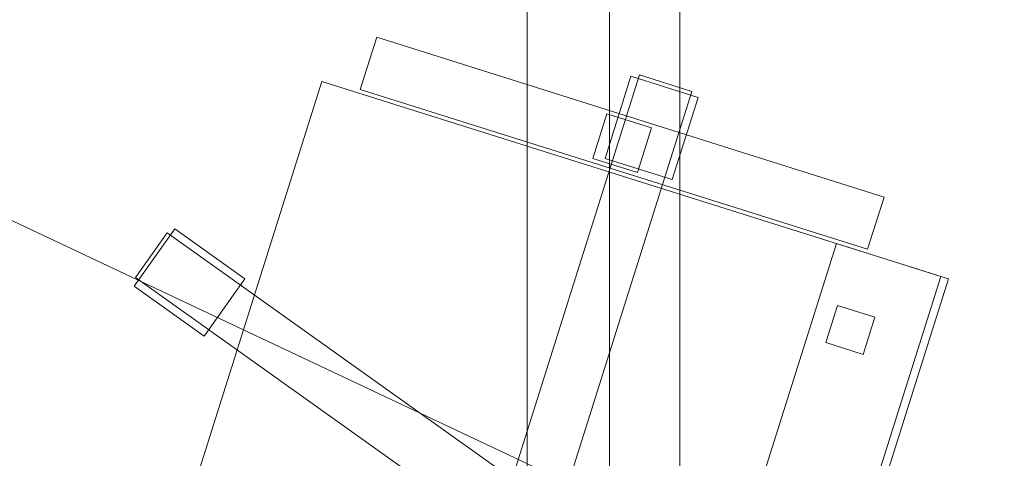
# Model space of a CAD drawing. Header units: millimetres. Extents: x -1675 to 29381, y -3645 to 22555.
# Tile 81 of 256: x 1682 to 2312, y 6947 to 7228. Entities that reach past the tile are written whole.
import ezdxf

# ---------------------------------------------------------------- set-up
doc = ezdxf.new("R2010")
doc.units = ezdxf.units.MM
doc.layers.add('A-GENM-____-OTLN', color=13, linetype='Continuous', lineweight=9)

msp = doc.modelspace()

# ---------------------------------------------------------------- meshes
at = {"layer": 'A-GENM-____-OTLN'}
mesh = msp.add_polyface(dxfattribs=at)
corners = [(4706.02, 290, 1), (6.83, 0, 1), (407.59, 290, 1), (4706.02, 390, 1), (5006.02, 390, 1), (9606.02, 290, 1), (9306.02, 390, 1), (9606.02, 390, 1), (13776.02, 5670, 1), (13776.02, 9963.57, 1), (14006.02, 10130, 1), (5006.02, 290, 1), (9306.02, 290, 1), (14006.02, 0, 1), (13776.02, 290, 1), (9856.02, 290, 1), (9306.02, 5670, 1), (9606.02, 5670, 1), (9606.02, 5220, 1), (9306.02, 5220, 1), (9306.02, 5670, 1), (256.83, 9170, 1), (6.83, 10130, 1), (256.83, 10130, 1), (256.83, 290, 1), (256.83, 7770, 1), (256.83, 1330, 1), (256.83, 6170, 1), (256.83, 4310, 1), (13776.02, 10130, 1), (4706.02, 5220, 1), (5006.02, 5670, 1), (5006.02, 5220, 1), (4706.02, 5670, 1), (256.83, 10130.71, 1), (13776.02, 10169.34, 1), (6.83, 10170, 1), (256.83, 10170, 1), (14006.02, 10170, 1), (13776.02, 10170, 1), (256.83, 10225.04, 1), (13776.02, 10470, 1), (14006.02, 10470, 1), (4706.02, 11204.55, 1), (5006.02, 11190, 1), (4706.02, 11190, 1), (5006.02, 11270.6, 1), (256.83, 10770, 1)]
mesh.append_faces([[corners[k] for k in face] for face in [(5, 6, 7), (17, 16, 20), (30, 31, 32), (31, 30, 33), (43, 44, 45)]], dxfattribs={"vtx0": -1})
mesh.append_faces([[corners[k] for k in face] for face in [(0, 1, 2), (6, 5, 12), (1, 11, 13), (8, 13, 14), (21, 22, 23), (25, 22, 21), (27, 22, 25), (28, 22, 27), (22, 28, 1), (35, 10, 29), (34, 36, 37), (36, 34, 22), (44, 43, 46)]], dxfattribs={"vtx0": -1, "vtx1": -1})
mesh.append_faces([[corners[k] for k in face] for face in [(11, 1, 0), (13, 12, 5)]], dxfattribs={"vtx0": -1, "vtx1": -1, "vtx2": -1})
mesh.append_faces([[corners[k] for k in face] for face in [(0, 4, 11), (13, 11, 12), (16, 17, 18), (10, 9, 29), (22, 34, 23), (38, 35, 39), (36, 40, 37)]], dxfattribs={"vtx0": -1, "vtx2": -1})
mesh.append_faces([[corners[k] for k in face] for face in [(8, 9, 10), (15, 14, 13), (5, 15, 13), (24, 2, 1), (26, 24, 1), (28, 26, 1), (47, 40, 36)]], dxfattribs={"vtx1": -1, "vtx2": -1})
mesh.append_faces([[corners[k] for k in face] for face in [(0, 3, 4), (18, 19, 16), (39, 41, 42)]], dxfattribs={"vtx2": -1})
mesh = msp.add_polyface(dxfattribs=at)
corners = [(7842.5, 5670, 2949), (5006.02, 5670, 2949), (5006.02, 10130, 2949), (4706.02, 390, 2949), (4706.02, 290, 2949), (407.59, 290, 2949), (5006.02, 390, 2949), (4706.02, 5220, 2949), (5006.02, 5220, 2949), (256.83, 1330, 2949), (256.83, 290, 2949), (256.83, 9170, 2949), (256.83, 10130, 2949), (256.83, 4310, 2949), (256.83, 7770, 2949), (256.83, 6170, 2949), (4706.02, 5670, 2949), (5006.02, 5670, 2949), (256.83, 10130.71, 2949), (5006.02, 10144.28, 2949), (256.83, 10170, 2949), (5006.02, 10170, 2949), (6.83, 0, 2949), (5006.02, 290, 2949), (6.83, 10130, 2949), (6.83, 10170, 2949)]
mesh.append_faces([[corners[k] for k in face] for face in [(24, 13, 22), (25, 18, 24)]], dxfattribs={"vtx0": -1, "vtx1": -1})
mesh.append_faces([[corners[k] for k in face] for face in [(0, 1, 2), (3, 4, 5), (0, 3, 5), (0, 6, 3), (5, 7, 8), (9, 7, 5), (5, 10, 9), (11, 12, 2), (0, 5, 8), (13, 7, 9), (14, 11, 2), (1, 0, 8), (15, 7, 13), (16, 2, 17), (17, 1, 8), (7, 15, 16), (1, 17, 2), (14, 16, 15), (2, 16, 14), (2, 18, 19), (18, 2, 12), (19, 20, 21), (20, 19, 18), (4, 22, 5), (4, 3, 6), (23, 22, 4), (4, 6, 23), (11, 24, 12), (10, 5, 22), (14, 24, 11), (9, 10, 22), (15, 24, 14), (13, 9, 22), (13, 24, 15), (7, 17, 8), (17, 7, 16), (24, 18, 12), (18, 25, 20)]], dxfattribs={"vtx0": -1, "vtx1": -1, "vtx2": -1})
mesh = msp.add_polyface(dxfattribs=at)
corners = [(9306.02, 6729.02, 2949), (9306.02, 5670, 2949), (9306.02, 5670, 2949), (9306.02, 5670, 2949), (7842.5, 5670, 2949), (5006.02, 10130, 2949), (9306.02, 10130, 2949), (5006.02, 10144.28, 2949), (9306.02, 10156.57, 2949), (5006.02, 10170, 2949), (9606.02, 5220, 2949), (13776.02, 290, 2949), (9856.02, 290, 2949), (9606.02, 290, 2949), (9606.02, 390, 2949), (5006.02, 390, 2949), (9306.02, 290, 2949), (5006.02, 290, 2949), (9306.02, 5220, 2949), (9606.02, 5670, 2949), (13776.02, 9963.57, 2949), (13776.02, 5670, 2949), (9306.02, 390, 2949), (13776.02, 10130, 2949), (13776.02, 10169.34, 2949), (9306.02, 10170, 2949), (14006.02, 10130, 2949), (6.83, 0, 2949), (14006.02, 0, 2949)]
mesh.append_faces([[corners[k] for k in face] for face in [(27, 17, 28)]], dxfattribs={"vtx0": -1, "vtx1": -1})
mesh.append_faces([[corners[k] for k in face] for face in [(4, 0, 2), (5, 6, 0), (0, 4, 5), (6, 7, 8), (7, 6, 5), (9, 8, 7), (10, 11, 12), (12, 13, 14), (15, 16, 17), (18, 4, 3), (19, 1, 0), (0, 20, 21), (10, 12, 14), (16, 15, 22), (19, 0, 21), (10, 14, 22), (10, 19, 21), (4, 22, 15), (22, 4, 18), (11, 10, 21), (22, 18, 10), (20, 6, 23), (6, 20, 0), (23, 8, 24), (8, 23, 6), (25, 24, 8), (13, 22, 14), (21, 20, 26), (22, 13, 16), (21, 28, 11), (28, 17, 16), (12, 11, 28), (28, 16, 13), (13, 12, 28), (3, 19, 10), (10, 18, 3), (26, 20, 23)]], dxfattribs={"vtx0": -1, "vtx1": -1, "vtx2": -1})
mesh.append_faces([[corners[k] for k in face] for face in [(0, 1, 2), (19, 3, 1)]], dxfattribs={"vtx0": -1, "vtx2": -1})
mesh.append_faces([[corners[k] for k in face] for face in [(2, 3, 4)]], dxfattribs={"vtx1": -1, "vtx2": -1})
mesh = msp.add_polyface(dxfattribs=at)
corners = [(14006.02, 0, -50), (6.83, 10130, -50), (14006.02, 10130, -50)]
mesh.append_faces([[corners[k] for k in face] for face in [(1, 2, 0)]])
mesh = msp.add_polyface(dxfattribs=at)
corners = [(6.83, 0, -50), (6.83, 10130, -50), (14006.02, 0, -50)]
mesh.append_faces([[corners[k] for k in face] for face in [(1, 2, 0)]])
mesh = msp.add_polyface(dxfattribs=at)
corners = [(14006.02, 10130), (6.83, 0), (14006.02, 0)]
mesh.append_faces([[corners[k] for k in face] for face in [(1, 2, 0)]])
mesh = msp.add_polyface(dxfattribs=at)
corners = [(6.83, 10130), (6.83, 0), (14006.02, 10130)]
mesh.append_faces([[corners[k] for k in face] for face in [(1, 2, 0)]])
mesh = msp.add_polyface(dxfattribs=at)
corners = [(14006.02, 0, 2950), (6.83, 10130, 2950), (14006.02, 10130, 2950)]
mesh.append_faces([[corners[k] for k in face] for face in [(1, 2, 0)]])
mesh = msp.add_polyface(dxfattribs=at)
corners = [(6.83, 0, 2950), (6.83, 10130, 2950), (14006.02, 0, 2950)]
mesh.append_faces([[corners[k] for k in face] for face in [(1, 2, 0)]])
mesh = msp.add_polyface(dxfattribs=at)
corners = [(14006.02, 10130, 3000), (6.83, 0, 3000), (14006.02, 0, 3000)]
mesh.append_faces([[corners[k] for k in face] for face in [(1, 2, 0)]])
mesh = msp.add_polyface(dxfattribs=at)
corners = [(6.83, 10130, 3000), (6.83, 0, 3000), (14006.02, 10130, 3000)]
mesh.append_faces([[corners[k] for k in face] for face in [(1, 2, 0)]])
mesh = msp.add_polyface(dxfattribs=at)
corners = [(9306.02, 6729.02, 1), (9306.02, 5670, 1), (9306.02, 5670, 1), (9306.02, 5670, 1), (7842.5, 5670, 1), (5006.02, 5670, 1), (5006.02, 10130, 1), (9306.02, 10130, 1), (9606.02, 5220, 1), (13776.02, 290, 1), (9856.02, 290, 1), (9606.02, 290, 1), (9606.02, 390, 1), (5006.02, 390, 1), (9306.02, 290, 1), (5006.02, 290, 1), (4706.02, 390, 1), (4706.02, 290, 1), (407.59, 290, 1), (9306.02, 5220, 1), (9606.02, 5670, 1), (13776.02, 9963.57, 1), (13776.02, 5670, 1), (9306.02, 390, 1), (4706.02, 5220, 1), (5006.02, 5220, 1), (256.83, 1330, 1), (256.83, 290, 1), (256.83, 9170, 1), (256.83, 10130, 1), (256.83, 4310, 1), (256.83, 7770, 1), (256.83, 6170, 1), (4706.02, 5670, 1), (5006.02, 5670, 1), (13776.02, 10130, 1), (256.83, 10130.71, 1)]
mesh.append_faces([[corners[k] for k in face] for face in [(13, 14, 15)]], dxfattribs={"vtx0": -1})
mesh.append_faces([[corners[k] for k in face] for face in [(19, 4, 3), (14, 13, 23), (9, 8, 22), (30, 24, 26), (32, 24, 30), (33, 6, 34), (34, 5, 25), (24, 32, 33), (31, 33, 32), (21, 7, 35), (36, 6, 29)]], dxfattribs={"vtx0": -1, "vtx1": -1})
mesh.append_faces([[corners[k] for k in face] for face in [(4, 0, 2), (4, 5, 6), (6, 7, 0), (0, 4, 6), (8, 10, 12), (4, 16, 18), (20, 0, 22), (4, 23, 13), (23, 4, 19), (26, 24, 18), (4, 18, 25), (5, 4, 25), (5, 34, 6), (6, 33, 31), (7, 21, 0)]], dxfattribs={"vtx0": -1, "vtx1": -1, "vtx2": -1})
mesh.append_faces([[corners[k] for k in face] for face in [(0, 1, 2), (8, 9, 10), (0, 21, 22), (8, 12, 23), (4, 13, 16), (23, 19, 8), (18, 24, 25)]], dxfattribs={"vtx0": -1, "vtx2": -1})
mesh.append_faces([[corners[k] for k in face] for face in [(2, 3, 4), (20, 1, 0), (8, 20, 22), (28, 29, 6), (31, 28, 6)]], dxfattribs={"vtx1": -1, "vtx2": -1})
mesh.append_faces([[corners[k] for k in face] for face in [(10, 11, 12), (16, 17, 18), (18, 27, 26)]], dxfattribs={"vtx2": -1})
mesh = msp.add_polyface(dxfattribs=at)
corners = [(2006.83, 7708.55, 710), (2006.83, 6308.55, 710), (2006.83, 6308.55, 750), (2006.83, 7708.55, 750)]
mesh.append_faces([[corners[k] for k in face] for face in [(0, 1, 2, 3)]])
mesh = msp.add_polyface(dxfattribs=at)
corners = [(2656.83, 7708.55, 750), (2006.83, 7708.55, 750), (2006.83, 6308.55, 750), (2656.83, 6308.55, 750)]
mesh.append_faces([[corners[k] for k in face] for face in [(1, 2, 3, 0)]])
mesh = msp.add_polyface(dxfattribs=at)
corners = [(2656.83, 6308.55, 710), (2006.83, 6308.55, 710), (2006.83, 7708.55, 710), (2656.83, 7708.55, 710)]
mesh.append_faces([[corners[k] for k in face] for face in [(3, 0, 1, 2)]])
mesh = msp.add_polyface(dxfattribs=at)
corners = [(2059.33, 7633.55, 640), (2059.33, 6383.55, 640), (2059.33, 6383.55, 710), (2059.33, 7633.55, 710)]
mesh.append_faces([[corners[k] for k in face] for face in [(0, 1, 2, 3)]])
mesh = msp.add_polyface(dxfattribs=at)
corners = [(2104.33, 6383.55, 640), (2059.33, 6383.55, 640), (2059.33, 7633.55, 640), (2104.33, 7633.55, 640)]
mesh.append_faces([[corners[k] for k in face] for face in [(3, 0, 1, 2)]])
mesh = msp.add_polyface(dxfattribs=at)
corners = [(2104.33, 6383.55, 710), (2104.33, 7633.55, 710), (2059.33, 7633.55, 710), (2059.33, 6383.55, 710)]
mesh.append_faces([[corners[k] for k in face] for face in [(2, 3, 0, 1)]])
mesh = msp.add_polyface(dxfattribs=at)
corners = [(2104.33, 6383.55, 640), (2104.33, 7633.55, 640), (2104.33, 7633.55, 710), (2104.33, 6383.55, 710)]
mesh.append_faces([[corners[k] for k in face] for face in [(2, 3, 0, 1)]])
mesh = msp.add_polyface(dxfattribs=at)
corners = [(1910.61, 7216.79, 612.5), (1900.09, 7183.41, 612.5), (1900.09, 7183.41, 647.5), (1910.61, 7216.79, 647.5)]
mesh.append_faces([[corners[k] for k in face] for face in [(0, 1, 2, 3)]])
mesh = msp.add_polyface(dxfattribs=at)
corners = [(2224.36, 7081.19, 612.5), (1900.09, 7183.41, 612.5), (1910.61, 7216.79, 612.5), (2234.88, 7114.57, 612.5)]
mesh.append_faces([[corners[k] for k in face] for face in [(3, 0, 1, 2)]])
mesh = msp.add_polyface(dxfattribs=at)
corners = [(2224.36, 7081.19, 647.5), (2234.88, 7114.57, 647.5), (1910.61, 7216.79, 647.5), (1900.09, 7183.41, 647.5)]
mesh.append_faces([[corners[k] for k in face] for face in [(1, 2, 3, 0)]])
mesh = msp.add_polyface(dxfattribs=at)
corners = [(2234.88, 7114.57, 612.5), (1910.61, 7216.79, 612.5), (1910.61, 7216.79, 647.5), (2234.88, 7114.57, 647.5)]
mesh.append_faces([[corners[k] for k in face] for face in [(0, 1, 2, 3)]])
mesh = msp.add_polyface(dxfattribs=at)
corners = [(1875.49, 7188.54, 400), (1737.2, 6749.82, 400), (1737.2, 6749.82, 470), (1875.49, 7188.54, 470)]
mesh.append_faces([[corners[k] for k in face] for face in [(0, 1, 2, 3)]])
mesh = msp.add_polyface(dxfattribs=at)
corners = [(2137.77, 6623.55, 400), (1737.2, 6749.82, 400), (1875.49, 7188.54, 400), (2276.06, 7062.27, 400)]
mesh.append_faces([[corners[k] for k in face] for face in [(3, 0, 1, 2)]])
mesh = msp.add_polyface(dxfattribs=at)
corners = [(2137.77, 6623.55, 470), (2276.06, 7062.27, 470), (1875.49, 7188.54, 470), (1737.2, 6749.82, 470)]
mesh.append_faces([[corners[k] for k in face] for face in [(1, 2, 3, 0)]])
mesh = msp.add_polyface(dxfattribs=at)
corners = [(2276.06, 7062.27, 400), (1875.49, 7188.54, 400), (1875.49, 7188.54, 470), (2276.06, 7062.27, 470)]
mesh.append_faces([[corners[k] for k in face] for face in [(0, 1, 2, 3)]])
mesh = msp.add_polyface(dxfattribs=at)
corners = [(2078.63, 7192.66, 82.5), (1988.44, 6906.54, 82.5), (1988.44, 6906.54, 117.5), (2078.63, 7192.66, 117.5)]
mesh.append_faces([[corners[k] for k in face] for face in [(0, 1, 2, 3)]])
mesh = msp.add_polyface(dxfattribs=at)
corners = [(2021.82, 6896.01, 82.5), (1988.44, 6906.54, 82.5), (2078.63, 7192.66, 82.5), (2112.01, 7182.14, 82.5)]
mesh.append_faces([[corners[k] for k in face] for face in [(1, 2, 3, 0)]])
mesh = msp.add_polyface(dxfattribs=at)
corners = [(2021.82, 6896.01, 117.5), (2112.01, 7182.14, 117.5), (2078.63, 7192.66, 117.5), (1988.44, 6906.54, 117.5)]
mesh.append_faces([[corners[k] for k in face] for face in [(3, 0, 1, 2)]])
mesh = msp.add_polyface(dxfattribs=at)
corners = [(2073.11, 7191.78, 35), (2056.57, 7139.32, 35), (2056.57, 7139.32, 95), (2073.11, 7191.78, 95)]
mesh.append_faces([[corners[k] for k in face] for face in [(0, 1, 2, 3)]])
mesh = msp.add_polyface(dxfattribs=at)
corners = [(2099.49, 7125.79, 35), (2056.57, 7139.32, 35), (2073.11, 7191.78, 35), (2116.03, 7178.25, 35)]
mesh.append_faces([[corners[k] for k in face] for face in [(2, 3, 0, 1)]])
mesh = msp.add_polyface(dxfattribs=at)
corners = [(2099.49, 7125.79, 95), (2116.03, 7178.25, 95), (2073.11, 7191.78, 95), (2056.57, 7139.32, 95)]
mesh.append_faces([[corners[k] for k in face] for face in [(2, 3, 0, 1)]])
mesh = msp.add_polyface(dxfattribs=at)
corners = [(2116.03, 7178.25, 35), (2073.11, 7191.78, 35), (2073.11, 7191.78, 95), (2116.03, 7178.25, 95)]
mesh.append_faces([[corners[k] for k in face] for face in [(0, 1, 2, 3)]])
mesh = msp.add_polyface(dxfattribs=at)
corners = [(2112.01, 7182.14, 82.5), (2078.63, 7192.66, 82.5), (2078.63, 7192.66, 117.5), (2112.01, 7182.14, 117.5)]
mesh.append_faces([[corners[k] for k in face] for face in [(3, 0, 1, 2)]])
mesh = msp.add_polyface(dxfattribs=at)
corners = [(1900.09, 7183.41, 612.5), (2224.36, 7081.19, 612.5), (2224.36, 7081.19, 647.5), (1900.09, 7183.41, 647.5)]
mesh.append_faces([[corners[k] for k in face] for face in [(1, 2, 3, 0)]])
mesh = msp.add_polyface(dxfattribs=at)
corners = [(2021.82, 6896.01, 82.5), (2112.01, 7182.14, 82.5), (2112.01, 7182.14, 117.5), (2021.82, 6896.01, 117.5)]
mesh.append_faces([[corners[k] for k in face] for face in [(2, 3, 0, 1)]])
mesh = msp.add_polyface(dxfattribs=at)
corners = [(2099.49, 7125.79, 35), (2116.03, 7178.25, 35), (2116.03, 7178.25, 95), (2099.49, 7125.79, 95)]
mesh.append_faces([[corners[k] for k in face] for face in [(1, 2, 3, 0)]])
mesh = msp.add_polyface(dxfattribs=at)
corners = [(2057.69, 7167.8, 440), (2048.67, 7139.19, 440), (2048.67, 7139.19, 640), (2057.69, 7167.8, 640)]
mesh.append_faces([[corners[k] for k in face] for face in [(0, 1, 2, 3)]])
mesh = msp.add_polyface(dxfattribs=at)
corners = [(2077.28, 7130.17, 440), (2048.67, 7139.19, 440), (2057.69, 7167.8, 440), (2086.3, 7158.78, 440)]
mesh.append_faces([[corners[k] for k in face] for face in [(3, 0, 1, 2)]])
mesh = msp.add_polyface(dxfattribs=at)
corners = [(2077.28, 7130.17, 640), (2086.3, 7158.78, 640), (2057.69, 7167.8, 640), (2048.67, 7139.19, 640)]
mesh.append_faces([[corners[k] for k in face] for face in [(1, 2, 3, 0)]])
mesh = msp.add_polyface(dxfattribs=at)
corners = [(2086.3, 7158.78, 440), (2057.69, 7167.8, 440), (2057.69, 7167.8, 640), (2086.3, 7158.78, 640)]
mesh.append_faces([[corners[k] for k in face] for face in [(0, 1, 2, 3)]])
mesh = msp.add_polyface(dxfattribs=at)
corners = [(2077.28, 7130.17, 440), (2086.3, 7158.78, 440), (2086.3, 7158.78, 640), (2077.28, 7130.17, 640)]
mesh.append_faces([[corners[k] for k in face] for face in [(1, 2, 3, 0)]])
mesh = msp.add_polyface(dxfattribs=at)
corners = [(2048.67, 7139.19, 440), (2077.28, 7130.17, 440), (2077.28, 7130.17, 640), (2048.67, 7139.19, 640)]
mesh.append_faces([[corners[k] for k in face] for face in [(2, 3, 0, 1)]])
mesh = msp.add_polyface(dxfattribs=at)
corners = [(2056.57, 7139.32, 35), (2099.49, 7125.79, 35), (2099.49, 7125.79, 95), (2056.57, 7139.32, 95)]
mesh.append_faces([[corners[k] for k in face] for face in [(2, 3, 0, 1)]])
mesh = msp.add_polyface(dxfattribs=at)
corners = [(2224.36, 7081.19, 612.5), (2234.88, 7114.57, 612.5), (2234.88, 7114.57, 647.5), (2224.36, 7081.19, 647.5)]
mesh.append_faces([[corners[k] for k in face] for face in [(2, 3, 0, 1)]])
mesh = msp.add_polyface(dxfattribs=at)
corners = [(1826.34, 7062.26, 35), (1800.21, 7025.63, 35), (1755.43, 7057.56, 35), (1781.56, 7094.2, 35)]
mesh.append_faces([[corners[k] for k in face] for face in [(0, 1, 2, 3)]])
mesh = msp.add_polyface(dxfattribs=at)
corners = [(1826.34, 7062.26, 95), (1781.56, 7094.2, 95), (1755.43, 7057.56, 95), (1800.21, 7025.63, 95)]
mesh.append_faces([[corners[k] for k in face] for face in [(0, 1, 2, 3)]])
mesh = msp.add_polyface(dxfattribs=at)
corners = [(1781.56, 7094.2, 35), (1755.43, 7057.56, 35), (1755.43, 7057.56, 95), (1781.56, 7094.2, 95)]
mesh.append_faces([[corners[k] for k in face] for face in [(3, 0, 1, 2)]])
mesh = msp.add_polyface(dxfattribs=at)
corners = [(1826.34, 7062.26, 35), (1781.56, 7094.2, 35), (1781.56, 7094.2, 95), (1826.34, 7062.26, 95)]
mesh.append_faces([[corners[k] for k in face] for face in [(1, 2, 3, 0)]])
mesh = msp.add_polyface(dxfattribs=at)
corners = [(2020.87, 6917.39, 82.5), (2000.54, 6888.89, 82.5), (1756.3, 7063.09, 82.5), (1776.62, 7091.58, 82.5)]
mesh.append_faces([[corners[k] for k in face] for face in [(3, 0, 1, 2)]])
mesh = msp.add_polyface(dxfattribs=at)
corners = [(2020.87, 6917.39, 117.5), (1776.62, 7091.58, 117.5), (1756.3, 7063.09, 117.5), (2000.54, 6888.89, 117.5)]
mesh.append_faces([[corners[k] for k in face] for face in [(1, 2, 3, 0)]])
mesh = msp.add_polyface(dxfattribs=at)
corners = [(1776.62, 7091.58, 82.5), (1756.3, 7063.09, 82.5), (1756.3, 7063.09, 117.5), (1776.62, 7091.58, 117.5)]
mesh.append_faces([[corners[k] for k in face] for face in [(0, 1, 2, 3)]])
mesh = msp.add_polyface(dxfattribs=at)
corners = [(2020.87, 6917.39, 82.5), (1776.62, 7091.58, 82.5), (1776.62, 7091.58, 117.5), (2020.87, 6917.39, 117.5)]
mesh.append_faces([[corners[k] for k in face] for face in [(2, 3, 0, 1)]])
mesh = msp.add_polyface(dxfattribs=at)
corners = [(2204.53, 7084.82, 460), (2066.24, 6646.1, 460), (2066.24, 6646.1, 940), (2204.53, 7084.82, 940)]
mesh.append_faces([[corners[k] for k in face] for face in [(0, 1, 2, 3)]])
mesh = msp.add_polyface(dxfattribs=at)
corners = [(2133, 6625.05, 460), (2066.24, 6646.1, 460), (2204.53, 7084.82, 460), (2271.3, 7063.77, 460)]
mesh.append_faces([[corners[k] for k in face] for face in [(1, 2, 3, 0)]])
mesh = msp.add_polyface(dxfattribs=at)
corners = [(2133, 6625.05, 940), (2271.3, 7063.77, 940), (2204.53, 7084.82, 940), (2066.24, 6646.1, 940)]
mesh.append_faces([[corners[k] for k in face] for face in [(3, 0, 1, 2)]])
mesh = msp.add_polyface(dxfattribs=at)
corners = [(2271.3, 7063.77, 460), (2204.53, 7084.82, 460), (2204.53, 7084.82, 940), (2271.3, 7063.77, 940)]
mesh.append_faces([[corners[k] for k in face] for face in [(0, 1, 2, 3)]])
mesh = msp.add_polyface(dxfattribs=at)
corners = [(1756.3, 7063.09, 82.5), (2000.54, 6888.89, 82.5), (2000.54, 6888.89, 117.5), (1756.3, 7063.09, 117.5)]
mesh.append_faces([[corners[k] for k in face] for face in [(0, 1, 2, 3)]])
mesh = msp.add_polyface(dxfattribs=at)
corners = [(1800.21, 7025.63, 35), (1826.34, 7062.26, 35), (1826.34, 7062.26, 95), (1800.21, 7025.63, 95)]
mesh.append_faces([[corners[k] for k in face] for face in [(2, 3, 0, 1)]])
mesh = msp.add_polyface(dxfattribs=at)
corners = [(2133, 6625.05, 460), (2271.3, 7063.77, 460), (2271.3, 7063.77, 940), (2133, 6625.05, 940)]
mesh.append_faces([[corners[k] for k in face] for face in [(2, 3, 0, 1)]])
mesh = msp.add_polyface(dxfattribs=at)
corners = [(2137.77, 6623.55, 400), (2276.06, 7062.27, 400), (2276.06, 7062.27, 470), (2137.77, 6623.55, 470)]
mesh.append_faces([[corners[k] for k in face] for face in [(2, 3, 0, 1)]])
mesh = msp.add_polyface(dxfattribs=at)
corners = [(1755.43, 7057.56, 35), (1800.21, 7025.63, 35), (1800.21, 7025.63, 95), (1755.43, 7057.56, 95)]
mesh.append_faces([[corners[k] for k in face] for face in [(3, 0, 1, 2)]])
mesh = msp.add_polyface(dxfattribs=at)
corners = [(2205.18, 7045.3, 460), (2197.67, 7021.45, 460), (2197.67, 7021.45, 860), (2205.18, 7045.3, 860)]
mesh.append_faces([[corners[k] for k in face] for face in [(0, 1, 2, 3)]])
mesh = msp.add_polyface(dxfattribs=at)
corners = [(2221.51, 7013.94, 460), (2197.67, 7021.45, 460), (2205.18, 7045.3, 460), (2229.03, 7037.78, 460)]
mesh.append_faces([[corners[k] for k in face] for face in [(3, 0, 1, 2)]])
mesh = msp.add_polyface(dxfattribs=at)
corners = [(2221.51, 7013.94, 860), (2229.03, 7037.78, 860), (2205.18, 7045.3, 860), (2197.67, 7021.45, 860)]
mesh.append_faces([[corners[k] for k in face] for face in [(1, 2, 3, 0)]])
mesh = msp.add_polyface(dxfattribs=at)
corners = [(2229.03, 7037.78, 460), (2205.18, 7045.3, 460), (2205.18, 7045.3, 860), (2229.03, 7037.78, 860)]
mesh.append_faces([[corners[k] for k in face] for face in [(3, 0, 1, 2)]])
mesh = msp.add_polyface(dxfattribs=at)
corners = [(2221.51, 7013.94, 460), (2229.03, 7037.78, 460), (2229.03, 7037.78, 860), (2221.51, 7013.94, 860)]
mesh.append_faces([[corners[k] for k in face] for face in [(2, 3, 0, 1)]])
mesh = msp.add_polyface(dxfattribs=at)
corners = [(2197.67, 7021.45, 460), (2221.51, 7013.94, 460), (2221.51, 7013.94, 860), (2197.67, 7021.45, 860)]
mesh.append_faces([[corners[k] for k in face] for face in [(1, 2, 3, 0)]])

doc.saveas('drawing.dxf')
